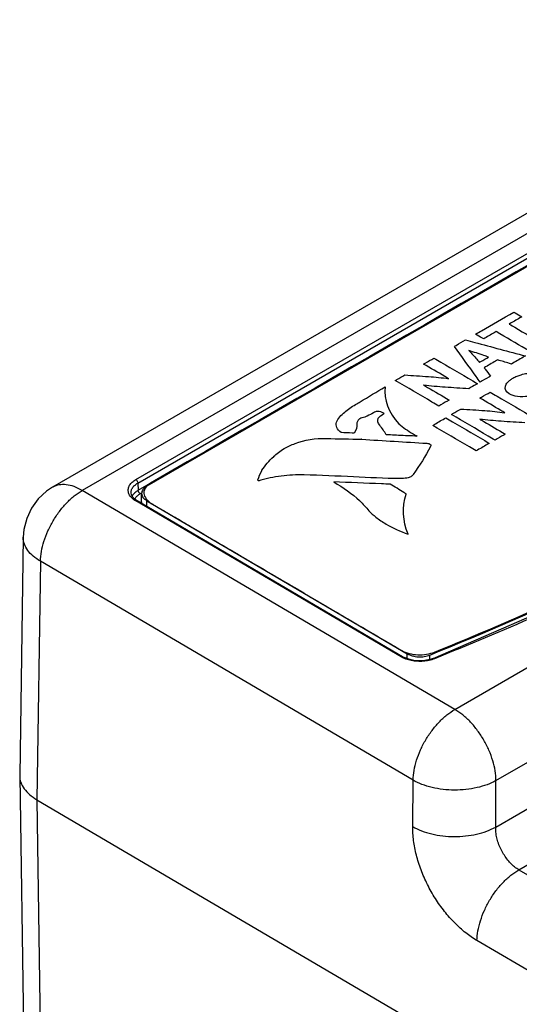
# Model space of a CAD drawing. Header units: inches. Extents: x 0 to 34, y 0 to 22.
# Tile 4 of 94: x 2.9 to 3.7, y 12.5 to 14.2. Entities that reach past the tile are written whole.
import ezdxf

# ---------------------------------------------------------------- set-up
doc = ezdxf.new("R2010")
doc.units = ezdxf.units.IN
doc.header["$LTSCALE"] = 1.87
doc.header["$MEASUREMENT"] = 0
doc.layers.get('0').update_dxf_attribs({"linetype": 'CONTINUOUS'})
doc.layers.add('DATUMCURVES', color=7, linetype='CONTINUOUS')

msp = doc.modelspace()

# ---------------------------------------------------------------- linework, layer by layer
at = {"color": 7, "linetype": 'CONTINUOUS'}
for p, q in [((4.3262, 14.1788), (2.9461, 13.382)), ((4.3768, 14.1735), (2.9967, 13.3767)), ((3.0879, 13.3952), (4.2934, 14.0912)), ((3.0914, 13.3893), (4.2968, 14.0853)), ((3.092, 13.3771), (4.2967, 14.0726)), ((4.3034, 14.0749), (3.1066, 13.3839)), ((3.7013, 12.803), (4.8873, 13.4879)), ((3.7407, 12.7302), (4.9287, 13.4162)), ((3.0914, 13.3893), (3.092, 13.3771)), ((3.6318, 13.0036), (2.9967, 13.3767)), ((3.0799, 13.3725), (3.0799, 13.3725)), ((3.0955, 13.3712), (3.0982, 13.3727)), ((3.0977, 13.3571), (3.0978, 13.3717)), ((3.5401, 13.0931), (3.0879, 13.3587)), ((3.5426, 13.0933), (3.0904, 13.359)), ((3.1065, 13.3495), (3.1066, 13.3592)), ((3.1066, 13.3592), (3.5506, 13.0983)), ((2.8961, 13.2969), (2.8901, 12.8911)), ((2.9254, 13.256), (2.9194, 12.8497)), ((3.5604, 12.8829), (2.9254, 13.256)), ((3.5506, 13.0898), (3.5506, 13.0983)), ((3.589, 13.0885), (3.5891, 13.0962)), ((3.6318, 13.0036), (3.8022, 13.102)), ((3.7018, 12.8822), (3.8701, 12.9793)), ((2.8901, 12.8911), (2.8901, 12.8901)), ((2.8901, 12.8901), (2.8966, 12.4609)), ((3.5599, 12.8038), (3.5604, 12.8829)), ((3.7013, 12.803), (3.7018, 12.8822)), ((2.9193, 12.8497), (2.9259, 12.4202)), ((2.9193, 12.8497), (5.2099, 11.5041)), ((3.7407, 12.7302), (3.774, 12.7107)), ((5.2159, 11.7011), (3.6694, 12.6096))]:
    msp.add_line(p, q, dxfattribs=at)
for points in [[(3.5949, 13.0905), (3.871, 13.21), (4.1317, 13.3406), (4.3759, 13.4816)], [(2.9461, 13.382), (2.9358, 13.3752), (2.9217, 13.3622), (2.9103, 13.3466), (2.902, 13.329), (2.8972, 13.31), (2.8961, 13.2969)], [(3.0904, 13.359), (3.0867, 13.3615), (3.083, 13.3651), (3.0807, 13.369), (3.0799, 13.3725)], [(3.5949, 13.0905), (3.5896, 13.0886), (3.5807, 13.0868), (3.5713, 13.0863), (3.5618, 13.087), (3.553, 13.0889), (3.5452, 13.0919), (3.5426, 13.0933)]]:
    msp.add_lwpolyline(points, dxfattribs=at)
for points, knots in [([(4.5211, 13.5738), (4.4661, 13.5365), (4.3476, 13.4605), (4.161, 13.3529), (3.9658, 13.2522), (3.7774, 13.1648), (3.6547, 13.1132), (3.5968, 13.0899)], [0, 0, 0, 0, 0.190528, 0.404037, 0.617955, 0.820783, 1, 1, 1, 1]), ([(3.0762, 13.371), (3.0758, 13.372), (3.0749, 13.3749), (3.0749, 13.3801), (3.0773, 13.3859), (3.0818, 13.3911), (3.0857, 13.3939), (3.0879, 13.3952)], [0, 0, 0, 0, 0.109675, 0.305685, 0.510661, 0.739356, 1, 1, 1, 1]), ([(3.0799, 13.3725), (3.0798, 13.3736), (3.08, 13.3765), (3.0819, 13.3811), (3.0859, 13.3857), (3.0894, 13.3882), (3.0914, 13.3893)], [0, 0, 0, 0, 0.152227, 0.402784, 0.682113, 1, 1, 1, 1]), ([(3.0879, 13.3952), (3.0886, 13.3948), (3.0898, 13.3937), (3.091, 13.3916), (3.0914, 13.3901), (3.0914, 13.3893)], [0, 0, 0, 0, 0.32256, 0.675537, 1, 1, 1, 1]), ([(2.9254, 13.256), (2.9256, 13.2615), (2.9268, 13.273), (2.9311, 13.2903), (2.9379, 13.3079), (2.9467, 13.3249), (2.9574, 13.3409), (2.9694, 13.3552), (2.9825, 13.3673), (2.992, 13.3739), (2.9967, 13.3767)], [0, 0, 0, 0, 0.114497, 0.237872, 0.367581, 0.500545, 0.633434, 0.762922, 0.885949, 1, 1, 1, 1]), ([(2.9967, 13.3767), (2.9923, 13.3792), (2.9836, 13.3835), (2.97, 13.3869), (2.9573, 13.3867), (2.9496, 13.384), (2.9462, 13.382), (2.9461, 13.382)], [0, 0, 0, 0, 0.28877, 0.547007, 0.778991, 0.99523, 1, 1, 1, 1]), ([(3.0955, 13.3712), (3.0948, 13.3715), (3.0936, 13.3727), (3.0924, 13.3747), (3.092, 13.3763), (3.092, 13.3771)], [0, 0, 0, 0, 0.32256, 0.675537, 1, 1, 1, 1]), ([(3.1066, 13.3839), (3.1041, 13.3825), (3.0999, 13.3792), (3.0978, 13.374), (3.0978, 13.3717)], [0, 0, 0, 0, 0.552149, 1, 1, 1, 1]), ([(3.0978, 13.3717), (3.0978, 13.3717), (3.0978, 13.3693), (3.0999, 13.364), (3.1041, 13.3607), (3.1066, 13.3592)], [0, 0, 0, 0, 0.00474, 0.452629, 1, 1, 1, 1]), ([(3.0879, 13.3587), (3.0857, 13.36), (3.0818, 13.3629), (3.0786, 13.3666), (3.0774, 13.3685)], [0, 0, 0, 0, 0.531589, 1, 1, 1, 1]), ([(3.0873, 13.3636), (3.0882, 13.3651), (3.0907, 13.368), (3.0938, 13.3702), (3.0955, 13.3712)], [0, 0, 0, 0, 0.467961, 1, 1, 1, 1]), ([(3.0879, 13.3587), (3.0884, 13.359), (3.0893, 13.3594), (3.0902, 13.3591), (3.0904, 13.359)], [0, 0, 0, 0, 0.695517, 1, 1, 1, 1]), ([(3.0977, 13.357), (3.0977, 13.357), (3.0977, 13.356), (3.0979, 13.3549), (3.0982, 13.3539)], [0, 0, 0, 0, 0.023858, 1, 1, 1, 1]), ([(2.9254, 13.256), (2.9211, 13.2585), (2.9131, 13.2639), (2.9036, 13.2739), (2.8976, 13.2848), (2.8961, 13.2928), (2.8961, 13.2967), (2.8961, 13.2969)], [0, 0, 0, 0, 0.288831, 0.546356, 0.776782, 0.990715, 1, 1, 1, 1]), ([(3.5891, 13.0962), (3.6812, 13.1333), (3.8211, 13.1939), (3.9583, 13.2604), (4.0057, 13.2844)], [0, 0, 0, 0, 0.651578, 1, 1, 1, 1]), ([(3.5401, 13.0931), (3.5407, 13.0934), (3.5415, 13.0937), (3.5424, 13.0934), (3.5426, 13.0933)], [0, 0, 0, 0, 0.694911, 1, 1, 1, 1]), ([(3.5968, 13.0899), (3.5939, 13.0887), (3.5876, 13.0868), (3.5778, 13.0854), (3.5676, 13.0853), (3.5576, 13.0865), (3.5484, 13.089), (3.5427, 13.0916), (3.5401, 13.0931)], [0, 0, 0, 0, 0.162154, 0.333738, 0.509154, 0.682339, 0.847437, 1, 1, 1, 1]), ([(3.5506, 13.0983), (3.5533, 13.0968), (3.5594, 13.0944), (3.5693, 13.0929), (3.5795, 13.0933), (3.586, 13.095), (3.5891, 13.0962)], [0, 0, 0, 0, 0.233227, 0.490712, 0.75316, 1, 1, 1, 1]), ([(3.5968, 13.0899), (3.5964, 13.0902), (3.5958, 13.0907), (3.5951, 13.0905), (3.5949, 13.0904)], [0, 0, 0, 0, 0.762893, 1, 1, 1, 1]), ([(3.5604, 12.8829), (3.5606, 12.8885), (3.5618, 12.9), (3.5662, 12.9173), (3.5729, 12.9348), (3.5817, 12.9519), (3.5924, 12.9678), (3.6044, 12.9821), (3.6175, 12.9942), (3.627, 13.0008), (3.6318, 13.0036)], [0, 0, 0, 0, 0.114496, 0.237872, 0.367581, 0.500545, 0.633434, 0.762923, 0.885949, 1, 1, 1, 1]), ([(3.7018, 12.8822), (3.7018, 12.8878), (3.7007, 12.8993), (3.6966, 12.9166), (3.6901, 12.9342), (3.6814, 12.9514), (3.6709, 12.9674), (3.659, 12.9819), (3.646, 12.9941), (3.6365, 13.0008), (3.6318, 13.0036)], [0, 0, 0, 0, 0.11438, 0.237595, 0.367146, 0.499994, 0.632843, 0.762396, 0.885615, 1, 1, 1, 1]), ([(2.8901, 12.8901), (2.8901, 12.8864), (2.8915, 12.8787), (2.8975, 12.8678), (2.907, 12.8577), (2.915, 12.8523), (2.9193, 12.8497)], [0, 0, 0, 0, 0.210079, 0.445597, 0.707467, 1, 1, 1, 1]), ([(3.7018, 12.8822), (3.697, 12.8795), (3.6864, 12.8748), (3.6692, 12.8698), (3.6505, 12.8667), (3.6311, 12.8657), (3.6118, 12.8669), (3.5931, 12.8701), (3.5759, 12.8753), (3.5653, 12.8802), (3.5604, 12.8829)], [0, 0, 0, 0, 0.113599, 0.236544, 0.366221, 0.499442, 0.632739, 0.762643, 0.885945, 1, 1, 1, 1]), ([(3.6694, 12.6096), (3.6627, 12.6135), (3.6494, 12.6228), (3.6309, 12.6396), (3.6136, 12.6593), (3.598, 12.6813), (3.5846, 12.7051), (3.5738, 12.7298), (3.5658, 12.7549), (3.5609, 12.7796), (3.5598, 12.7959), (3.5599, 12.8038)], [0, 0, 0, 0, 0.10096, 0.20908, 0.322607, 0.439651, 0.557961, 0.675253, 0.789283, 0.898039, 1, 1, 1, 1]), ([(3.5599, 12.8038), (3.5647, 12.801), (3.5753, 12.7962), (3.5925, 12.791), (3.6112, 12.7877), (3.6306, 12.7866), (3.6499, 12.7875), (3.6686, 12.7906), (3.6858, 12.7956), (3.6964, 12.8003), (3.7013, 12.803)], [0, 0, 0, 0, 0.114055, 0.237357, 0.367261, 0.500558, 0.633779, 0.763456, 0.886401, 1, 1, 1, 1]), ([(3.7407, 12.7302), (3.7382, 12.7317), (3.7333, 12.7352), (3.7265, 12.7414), (3.7202, 12.7488), (3.7145, 12.7571), (3.7097, 12.766), (3.7058, 12.7753), (3.703, 12.7847), (3.7014, 12.794), (3.7012, 12.8001), (3.7013, 12.803)], [0, 0, 0, 0, 0.100594, 0.208243, 0.321283, 0.437921, 0.555993, 0.673292, 0.787634, 0.897052, 1, 1, 1, 1]), ([(3.6694, 12.6096), (3.6695, 12.6151), (3.6708, 12.6266), (3.6751, 12.6439), (3.6818, 12.6614), (3.6907, 12.6785), (3.7013, 12.6945), (3.7134, 12.7088), (3.7265, 12.7209), (3.7359, 12.7275), (3.7407, 12.7302)], [0, 0, 0, 0, 0.114498, 0.237874, 0.367583, 0.500547, 0.633436, 0.762923, 0.885949, 1, 1, 1, 1])]:
    msp.add_open_spline(points, degree=3, knots=knots, dxfattribs=at)
for points in [[(3.0834, 13.3695), (3.0843, 13.3708), (3.0854, 13.372), (3.0865, 13.3731)], [(3.0865, 13.3731), (3.0882, 13.3746), (3.0901, 13.3759), (3.092, 13.3771)], [(3.0774, 13.3685), (3.077, 13.3693), (3.0765, 13.3702), (3.0762, 13.371)], [(3.0818, 13.3668), (3.0821, 13.3673), (3.0824, 13.3679), (3.0827, 13.3684)], [(3.0827, 13.3684), (3.0829, 13.3688), (3.0832, 13.3692), (3.0834, 13.3695)], [(3.0864, 13.3617), (3.0866, 13.3624), (3.087, 13.363), (3.0873, 13.3636)]]:
    msp.add_open_spline(points, degree=3, dxfattribs=at)
at = {"layer": 'DATUMCURVES', "color": 40, "linetype": 'CONTINUOUS'}
for points, knots in [([(4.2945, 14.0714, 1.3253), (4.233, 14.0359, 1.3755), (3.8391, 13.8085, 1.6971), (3.4453, 13.5811, 2.0186), (3.113, 13.3893, 2.2899)], [0, 0, 0, 0, 0.15625, 1, 1, 1, 1]), ([(3.6669, 13.643, 1.9298), (3.6703, 13.645, 1.9271), (3.692, 13.6575, 1.9093), (3.7137, 13.6701, 1.8916), (3.732, 13.6807, 1.8766)], [0, 0, 0, 0, 0.15625, 1, 1, 1, 1]), ([(3.732, 13.6807, 1.8766), (3.7328, 13.6802, 1.8772), (3.7374, 13.6775, 1.881), (3.742, 13.6748, 1.8847), (3.7459, 13.6725, 1.8879)], [0, 0, 0, 0, 0.15625, 1, 1, 1, 1]), ([(3.7459, 13.6725, 1.8879), (3.7448, 13.6719, 1.8888), (3.7377, 13.6678, 1.8946), (3.7305, 13.6636, 1.9004), (3.7245, 13.6602, 1.9053)], [0, 0, 0, 0, 0.15625, 1, 1, 1, 1]), ([(3.7245, 13.6602, 1.9053), (3.7277, 13.6583, 1.9079), (3.7478, 13.6465, 1.9242), (3.7678, 13.6347, 1.9404), (3.7848, 13.6247, 1.9541)], [0, 0, 0, 0, 0.15625, 1, 1, 1, 1]), ([(3.6808, 13.6349, 1.9411), (3.68, 13.6353, 1.9405), (3.6754, 13.638, 1.9368), (3.6708, 13.6408, 1.933), (3.6669, 13.643, 1.9298)], [0, 0, 0, 0, 0.15625, 1, 1, 1, 1]), ([(3.7022, 13.6473, 1.9236), (3.701, 13.6466, 1.9245), (3.6939, 13.6425, 1.9303), (3.6868, 13.6384, 1.9362), (3.6808, 13.6349, 1.9411)], [0, 0, 0, 0, 0.15625, 1, 1, 1, 1]), ([(3.7624, 13.6118, 1.9724), (3.7593, 13.6137, 1.9698), (3.7392, 13.6255, 1.9536), (3.7191, 13.6373, 1.9373), (3.7022, 13.6473, 1.9236)], [0, 0, 0, 0, 0.15625, 1, 1, 1, 1]), ([(3.6308, 13.6222, 1.9593), (3.6318, 13.6228, 1.9585), (3.6381, 13.6264, 1.9534), (3.6443, 13.63, 1.9483), (3.6496, 13.6331, 1.9439)], [0, 0, 0, 0, 0.15625, 1, 1, 1, 1]), ([(3.6496, 13.6331, 1.9439), (3.6549, 13.6317, 1.9459), (3.689, 13.6226, 1.9582), (3.7232, 13.6135, 1.9706), (3.7519, 13.6058, 1.981)], [0, 0, 0, 0, 0.15625, 1, 1, 1, 1]), ([(3.6748, 13.5612, 2.0439), (3.6725, 13.5644, 2.0395), (3.6579, 13.5848, 2.0113), (3.6432, 13.6051, 1.9831), (3.6308, 13.6222, 1.9593)], [0, 0, 0, 0, 0.15625, 1, 1, 1, 1]), ([(3.6554, 13.6152, 1.9688), (3.6572, 13.6134, 1.9714), (3.6636, 13.6067, 1.9806), (3.6694, 13.5998, 1.9901), (3.6738, 13.5949, 1.9969)], [0, 0, 0, 0, 0.276541, 1, 1, 1, 1]), ([(3.6893, 13.6039, 1.9842), (3.6866, 13.6048, 1.983), (3.6753, 13.6086, 1.9779), (3.6641, 13.6123, 1.9727), (3.6556, 13.6153, 1.9686)], [0, 0, 0, 0, 0.240554, 1, 1, 1, 1]), ([(3.5785, 13.592, 2.002), (3.5795, 13.5926, 2.0012), (3.5853, 13.596, 1.9964), (3.5912, 13.5993, 1.9916), (3.5961, 13.6022, 1.9876)], [0, 0, 0, 0, 0.15625, 1, 1, 1, 1]), ([(3.621, 13.5671, 2.0364), (3.6188, 13.5684, 2.0346), (3.6046, 13.5767, 2.0231), (3.5905, 13.585, 2.0116), (3.5785, 13.592, 2.002)], [0, 0, 0, 0, 0.15625, 1, 1, 1, 1]), ([(3.5961, 13.6022, 1.9876), (3.6, 13.5999, 1.9907), (3.6247, 13.5854, 2.0107), (3.6494, 13.5709, 2.0307), (3.6703, 13.5586, 2.0476)], [0, 0, 0, 0, 0.15625, 1, 1, 1, 1]), ([(3.6738, 13.5949, 1.9969), (3.6746, 13.5954, 1.9963), (3.6798, 13.5984, 1.992), (3.685, 13.6014, 1.9878), (3.6893, 13.6039, 1.9842)], [0, 0, 0, 0, 0.15625, 1, 1, 1, 1]), ([(3.7047, 13.5991, 1.9908), (3.7035, 13.5984, 1.9918), (3.6958, 13.594, 1.998), (3.6882, 13.5896, 2.0043), (3.6817, 13.5858, 2.0095)], [0, 0, 0, 0, 0.15625, 1, 1, 1, 1]), ([(3.7282, 13.5921, 2.0003), (3.727, 13.5924, 1.9998), (3.7191, 13.5948, 1.9967), (3.7113, 13.5971, 1.9935), (3.7047, 13.5991, 1.9908)], [0, 0, 0, 0, 0.15625, 1, 1, 1, 1]), ([(3.7519, 13.6058, 1.981), (3.7507, 13.6051, 1.982), (3.7428, 13.6005, 1.9884), (3.7349, 13.5959, 1.9949), (3.7282, 13.5921, 2.0003)], [0, 0, 0, 0, 0.15625, 1, 1, 1, 1]), ([(3.5301, 13.5641, 2.0415), (3.531, 13.5646, 2.0408), (3.5364, 13.5677, 2.0364), (3.5418, 13.5708, 2.032), (3.5463, 13.5734, 2.0283)], [0, 0, 0, 0, 0.15625, 1, 1, 1, 1]), ([(3.5463, 13.5734, 2.0283), (3.5598, 13.5726, 2.0293), (3.5847, 13.5709, 2.0314), (3.6098, 13.569, 2.0338), (3.6208, 13.567, 2.0365)], [0, 0, 0, 0, 0.540186, 1, 1, 1, 1]), ([(3.6817, 13.5858, 2.0095), (3.6822, 13.5851, 2.0106), (3.6858, 13.5802, 2.0173), (3.6893, 13.5754, 2.024), (3.6923, 13.5713, 2.0297)], [0, 0, 0, 0, 0.15625, 1, 1, 1, 1]), ([(3.7245, 13.5412, 2.0714), (3.719, 13.5444, 2.067), (3.7155, 13.5525, 2.0557), (3.7208, 13.5604, 2.0447), (3.7256, 13.5648, 2.0384), (3.7309, 13.5683, 2.0335), (3.7372, 13.5714, 2.0291), (3.7454, 13.5742, 2.0251), (3.7513, 13.5757, 2.0229), (3.7549, 13.5762, 2.0223)], [0, 0, 0, 0, 0.292797, 0.457746, 0.546243, 0.638319, 0.757739, 0.86125, 1, 1, 1, 1]), ([(3.6043, 13.5205, 2.1015), (3.6004, 13.5228, 2.0984), (3.5757, 13.5373, 2.0784), (3.551, 13.5518, 2.0584), (3.5301, 13.5641, 2.0415)], [0, 0, 0, 0, 0.15625, 1, 1, 1, 1]), ([(3.5784, 13.5562, 2.052), (3.5807, 13.5549, 2.0538), (3.5952, 13.5464, 2.0656), (3.6097, 13.5379, 2.0773), (3.6219, 13.5307, 2.0872)], [0, 0, 0, 0, 0.15625, 1, 1, 1, 1]), ([(3.6554, 13.55, 2.0598), (3.6419, 13.5508, 2.0588), (3.6163, 13.5523, 2.057), (3.5905, 13.5544, 2.0544), (3.5786, 13.5563, 2.0518)], [0, 0, 0, 0, 0.523103, 1, 1, 1, 1]), ([(3.6703, 13.5586, 2.0476), (3.6695, 13.5582, 2.0483), (3.6645, 13.5553, 2.0523), (3.6596, 13.5524, 2.0564), (3.6554, 13.55, 2.0598)], [0, 0, 0, 0, 0.15625, 1, 1, 1, 1]), ([(3.6923, 13.5713, 2.0297), (3.6914, 13.5708, 2.0304), (3.6856, 13.5674, 2.0352), (3.6797, 13.5641, 2.0399), (3.6748, 13.5612, 2.0439)], [0, 0, 0, 0, 0.15625, 1, 1, 1, 1]), ([(3.4625, 13.5231, 2.0994), (3.4651, 13.5247, 2.0972), (3.4819, 13.5347, 2.083), (3.4987, 13.5447, 2.0689), (3.5128, 13.5532, 2.0569)], [0, 0, 0, 0, 0.15625, 1, 1, 1, 1]), ([(3.6743, 13.534, 2.0819), (3.6752, 13.5346, 2.0812), (3.6811, 13.538, 2.0764), (3.687, 13.5413, 2.0716), (3.6919, 13.5442, 2.0676)], [0, 0, 0, 0, 0.15625, 1, 1, 1, 1]), ([(3.6919, 13.5442, 2.0676), (3.6958, 13.5419, 2.0707), (3.7205, 13.5274, 2.0907), (3.7452, 13.5129, 2.1107), (3.7661, 13.5006, 2.1276)], [0, 0, 0, 0, 0.15625, 1, 1, 1, 1]), ([(3.7566, 13.5367, 2.0774), (3.7505, 13.5365, 2.0777), (3.739, 13.5356, 2.0791), (3.7282, 13.539, 2.0744), (3.7245, 13.5412, 2.0714)], [0, 0, 0, 0, 0.531803, 1, 1, 1, 1]), ([(3.6219, 13.5307, 2.0872), (3.621, 13.5301, 2.0879), (3.6151, 13.5268, 2.0927), (3.6092, 13.5234, 2.0975), (3.6043, 13.5205, 2.1015)], [0, 0, 0, 0, 0.15625, 1, 1, 1, 1]), ([(3.7168, 13.5091, 2.1163), (3.7146, 13.5104, 2.1145), (3.7004, 13.5187, 2.1031), (3.6863, 13.527, 2.0916), (3.6743, 13.534, 2.0819)], [0, 0, 0, 0, 0.15625, 1, 1, 1, 1]), ([(3.4995, 13.5114, 2.1153), (3.4972, 13.5109, 2.116), (3.4948, 13.51, 2.1173), (3.4929, 13.5089, 2.1189), (3.4928, 13.5088, 2.1191)], [0, 0, 0, 0, 0.905824, 1, 1, 1, 1]), ([(3.6259, 13.5061, 2.1214), (3.6267, 13.5066, 2.1208), (3.6321, 13.5097, 2.1163), (3.6376, 13.5128, 2.1119), (3.6421, 13.5154, 2.1082)], [0, 0, 0, 0, 0.15625, 1, 1, 1, 1]), ([(3.7001, 13.4625, 2.1815), (3.6962, 13.4648, 2.1783), (3.6715, 13.4793, 2.1583), (3.6468, 13.4938, 2.1383), (3.6259, 13.5061, 2.1214)], [0, 0, 0, 0, 0.15625, 1, 1, 1, 1]), ([(3.6421, 13.5154, 2.1082), (3.6556, 13.5146, 2.1093), (3.6805, 13.5129, 2.1114), (3.7056, 13.511, 2.1137), (3.7166, 13.509, 2.1165)], [0, 0, 0, 0, 0.540178, 1, 1, 1, 1]), ([(3.4733, 13.5002, 2.1312), (3.472, 13.4999, 2.1317), (3.4691, 13.4986, 2.1335), (3.4671, 13.4968, 2.1361), (3.4665, 13.4955, 2.1379)], [0, 0, 0, 0, 0.381972, 1, 1, 1, 1]), ([(3.5362, 13.4902, 2.1445), (3.5433, 13.4841, 2.1531), (3.5535, 13.4768, 2.163), (3.565, 13.4704, 2.1718), (3.5672, 13.4692, 2.1735)], [0, 0, 0, 0, 0.804431, 1, 1, 1, 1]), ([(3.5939, 13.4876, 2.1476), (3.5951, 13.4883, 2.1466), (3.6025, 13.4926, 2.1405), (3.61, 13.4969, 2.1345), (3.6163, 13.5005, 2.1293)], [0, 0, 0, 0, 0.15625, 1, 1, 1, 1]), ([(3.6163, 13.5005, 2.1293), (3.6201, 13.4982, 2.1324), (3.6448, 13.4837, 2.1525), (3.6696, 13.4692, 2.1725), (3.6904, 13.4569, 2.1893)], [0, 0, 0, 0, 0.15625, 1, 1, 1, 1]), ([(3.6742, 13.4982, 2.132), (3.6765, 13.4969, 2.1338), (3.691, 13.4883, 2.1455), (3.7054, 13.4798, 2.1572), (3.7176, 13.4727, 2.1671)], [0, 0, 0, 0, 0.15625, 1, 1, 1, 1]), ([(3.7511, 13.492, 2.1398), (3.7377, 13.4928, 2.1388), (3.712, 13.4943, 2.137), (3.6863, 13.4964, 2.1343), (3.6744, 13.4983, 2.1318)], [0, 0, 0, 0, 0.523112, 1, 1, 1, 1]), ([(3.4602, 13.4742, 2.1677), (3.459, 13.4742, 2.1677), (3.4515, 13.4746, 2.1672), (3.444, 13.475, 2.1668), (3.4377, 13.4753, 2.1664)], [0, 0, 0, 0, 0.15625, 1, 1, 1, 1]), ([(3.6681, 13.444, 2.2076), (3.6642, 13.4463, 2.2045), (3.6395, 13.4608, 2.1845), (3.6148, 13.4754, 2.1645), (3.5939, 13.4876, 2.1476)], [0, 0, 0, 0, 0.15625, 1, 1, 1, 1]), ([(3.7176, 13.4727, 2.1671), (3.7167, 13.4721, 2.1679), (3.7109, 13.4688, 2.1726), (3.705, 13.4654, 2.1774), (3.7001, 13.4625, 2.1815)], [0, 0, 0, 0, 0.15625, 1, 1, 1, 1]), ([(3.3228, 13.4345, 2.2246), (3.3277, 13.4394, 2.2177), (3.3387, 13.4477, 2.206), (3.3529, 13.4542, 2.1967), (3.3598, 13.4567, 2.1932)], [0, 0, 0, 0, 0.54277, 1, 1, 1, 1]), ([(3.5318, 13.4708, 2.1716), (3.5309, 13.4709, 2.1716), (3.5252, 13.4711, 2.1713), (3.5195, 13.4714, 2.171), (3.5147, 13.4716, 2.1707)], [0, 0, 0, 0, 0.15625, 1, 1, 1, 1]), ([(3.5674, 13.4693, 2.1734), (3.5672, 13.4693, 2.1734), (3.5658, 13.4693, 2.1734), (3.5645, 13.4694, 2.1734), (3.5634, 13.4694, 2.1733)], [0, 0, 0, 0, 0.15625, 1, 1, 1, 1]), ([(3.5873, 13.4565, 2.1911), (3.5878, 13.4563, 2.1914), (3.589, 13.4556, 2.1924), (3.5901, 13.4548, 2.1934), (3.5908, 13.4543, 2.1941)], [0, 0, 0, 0, 0.325689, 1, 1, 1, 1]), ([(3.6904, 13.4569, 2.1893), (3.6893, 13.4563, 2.1903), (3.6818, 13.452, 2.1964), (3.6744, 13.4477, 2.2025), (3.6681, 13.444, 2.2076)], [0, 0, 0, 0, 0.15625, 1, 1, 1, 1]), ([(3.3748, 13.4031, 2.2678), (3.3617, 13.4035, 2.2675), (3.3419, 13.4024, 2.2691), (3.32, 13.3988, 2.2745), (3.3078, 13.396, 2.2785), (3.3017, 13.3942, 2.281), (3.2978, 13.3931, 2.2826), (3.2963, 13.3935, 2.282), (3.2959, 13.3942, 2.2811), (3.296, 13.3946, 2.2806)], [0, 0, 0, 0, 0.472519, 0.70883, 0.827346, 0.946227, 0.962306, 0.978692, 1, 1, 1, 1]), ([(3.5216, 13.3873, 2.2884), (3.5166, 13.3875, 2.2881), (3.4845, 13.3888, 2.2866), (3.4523, 13.3902, 2.285), (3.4252, 13.3913, 2.2837)], [0, 0, 0, 0, 0.15625, 1, 1, 1, 1]), ([(3.5607, 13.4039, 2.2648), (3.5599, 13.4024, 2.2668), (3.5571, 13.3997, 2.2706), (3.5525, 13.3981, 2.2729), (3.5501, 13.3977, 2.2736)], [0, 0, 0, 0, 0.506911, 1, 1, 1, 1]), ([(3.1056, 13.383, 2.2987), (3.1028, 13.3795, 2.3036), (3.099, 13.3688, 2.3187), (3.1077, 13.3586, 2.3328), (3.1155, 13.354, 2.3392)], [0, 0, 0, 0, 0.367036, 1, 1, 1, 1]), ([(3.5488, 13.3707, 2.3113), (3.5474, 13.3715, 2.3101), (3.5383, 13.3771, 2.3024), (3.5293, 13.3826, 2.2948), (3.5216, 13.3873, 2.2884)], [0, 0, 0, 0, 0.15625, 1, 1, 1, 1]), ([(3.1155, 13.354, 2.3392), (3.1151, 13.3537, 2.3395), (3.1173, 13.3532, 2.3402), (3.1182, 13.3523, 2.3415), (3.1217, 13.3504, 2.344), (3.1266, 13.3474, 2.3482), (3.1345, 13.3429, 2.3545), (3.144, 13.3372, 2.3622), (3.1601, 13.3278, 2.3753), (3.1837, 13.3139, 2.3944), (3.2155, 13.2952, 2.4201), (3.2511, 13.2743, 2.4489), (3.2891, 13.252, 2.4797), (3.3413, 13.2214, 2.5219), (3.4033, 13.1849, 2.5721), (3.4681, 13.1468, 2.6246), (3.5131, 13.1204, 2.6609), (3.5352, 13.1074, 2.6789), (3.5413, 13.1038, 2.6838)], [0, 0, 0, 0, 0.002869, 0.006386, 0.01123, 0.024719, 0.042969, 0.065613, 0.092285, 0.15625, 0.231934, 0.316406, 0.406738, 0.5, 0.683594, 0.84375, 0.957031, 1, 1, 1, 1]), ([(3.497, 13.3311, 2.367), (3.5024, 13.327, 2.3727), (3.5187, 13.3161, 2.3878), (3.5385, 13.3069, 2.4003), (3.5521, 13.3021, 2.407)], [0, 0, 0, 0, 0.356725, 1, 1, 1, 1]), ([(3.5413, 13.1038, 2.6838), (3.5483, 13.0997, 2.6895), (3.5684, 13.0945, 2.6965), (3.5891, 13.098, 2.6915), (3.5972, 13.1013, 2.6868)], [0, 0, 0, 0, 0.498241, 1, 1, 1, 1])]:
    msp.add_open_spline(points, degree=3, knots=knots, dxfattribs=at)
for points in [[(3.6556, 13.6153, 1.9686), (3.6556, 13.6153, 1.9687), (3.6555, 13.6153, 1.9688), (3.6554, 13.6152, 1.9688)], [(3.5786, 13.5563, 2.0518), (3.5786, 13.5563, 2.0519), (3.5785, 13.5562, 2.052), (3.5784, 13.5562, 2.052)], [(3.6208, 13.567, 2.0365), (3.6209, 13.567, 2.0365), (3.621, 13.567, 2.0364), (3.621, 13.5671, 2.0364)], [(3.5128, 13.5532, 2.0569), (3.5103, 13.5318, 2.0867), (3.5188, 13.5092, 2.1182), (3.5363, 13.4903, 2.1444)], [(3.4439, 13.5102, 2.1177), (3.4496, 13.5147, 2.1113), (3.4557, 13.519, 2.1052), (3.4623, 13.5231, 2.0994)], [(3.4623, 13.5231, 2.0994), (3.4623, 13.5231, 2.0994), (3.4624, 13.5231, 2.0994), (3.4625, 13.5231, 2.0994)], [(3.4302, 13.493, 2.1418), (3.4325, 13.4992, 2.1332), (3.4374, 13.5052, 2.1247), (3.4442, 13.5101, 2.1177)], [(3.4442, 13.5101, 2.1177), (3.4441, 13.5102, 2.1177), (3.444, 13.5102, 2.1177), (3.4439, 13.5102, 2.1177)], [(3.4928, 13.5087, 2.1192), (3.4895, 13.5068, 2.1218), (3.4861, 13.5051, 2.1243), (3.4825, 13.5034, 2.1267)], [(3.4928, 13.5088, 2.1191), (3.4928, 13.5087, 2.1192), (3.4928, 13.5087, 2.1192), (3.4928, 13.5087, 2.1192)], [(3.4996, 13.5114, 2.1154), (3.4996, 13.5114, 2.1154), (3.4995, 13.5114, 2.1153), (3.4995, 13.5114, 2.1153)], [(3.5103, 13.5084, 2.1194), (3.5076, 13.51, 2.1172), (3.5035, 13.5111, 2.1157), (3.4996, 13.5114, 2.1154)], [(3.5007, 13.499, 2.1327), (3.5031, 13.5022, 2.1281), (3.5066, 13.5053, 2.1239), (3.5109, 13.5077, 2.1204)], [(3.5113, 13.5078, 2.1203), (3.511, 13.508, 2.12), (3.5107, 13.5082, 2.1197), (3.5103, 13.5084, 2.1194)], [(3.5109, 13.5077, 2.1204), (3.511, 13.5078, 2.1203), (3.5111, 13.5078, 2.1203), (3.5111, 13.5078, 2.1202)], [(3.5111, 13.5078, 2.1202), (3.5112, 13.5078, 2.1202), (3.5112, 13.5078, 2.1202), (3.5113, 13.5078, 2.1203)], [(3.7166, 13.509, 2.1165), (3.7167, 13.509, 2.1164), (3.7167, 13.509, 2.1164), (3.7168, 13.5091, 2.1163)], [(3.4377, 13.4753, 2.1664), (3.4311, 13.4801, 2.1598), (3.428, 13.487, 2.1502), (3.4298, 13.493, 2.1418)], [(3.4298, 13.493, 2.1418), (3.4299, 13.493, 2.1418), (3.4301, 13.493, 2.1418), (3.4302, 13.493, 2.1418)], [(3.4647, 13.4904, 2.145), (3.4652, 13.4849, 2.1527), (3.4637, 13.4792, 2.1606), (3.4603, 13.4741, 2.1678)], [(3.4666, 13.4955, 2.1378), (3.4654, 13.4939, 2.1401), (3.4647, 13.4922, 2.1425), (3.4646, 13.4905, 2.1449)], [(3.4646, 13.4905, 2.1449), (3.4646, 13.4905, 2.145), (3.4647, 13.4904, 2.145), (3.4647, 13.4904, 2.145)], [(3.4665, 13.4955, 2.1379), (3.4665, 13.4955, 2.1379), (3.4666, 13.4955, 2.1379), (3.4666, 13.4955, 2.1378)], [(3.4824, 13.5034, 2.1267), (3.4796, 13.5022, 2.1285), (3.4766, 13.5011, 2.13), (3.4733, 13.5002, 2.1312)], [(3.4733, 13.5002, 2.1312), (3.4733, 13.5002, 2.1312), (3.4733, 13.5002, 2.1312), (3.4733, 13.5002, 2.1312)], [(3.4825, 13.5034, 2.1267), (3.4825, 13.5034, 2.1267), (3.4825, 13.5034, 2.1267), (3.4824, 13.5034, 2.1267)], [(3.5036, 13.4879, 2.1482), (3.5005, 13.4912, 2.1436), (3.4995, 13.4953, 2.1378), (3.5008, 13.499, 2.1327)], [(3.5008, 13.499, 2.1327), (3.5008, 13.499, 2.1327), (3.5008, 13.499, 2.1327), (3.5007, 13.499, 2.1327)], [(3.5363, 13.4903, 2.1444), (3.5362, 13.4903, 2.1445), (3.5362, 13.4903, 2.1445), (3.5362, 13.4902, 2.1445)], [(3.6744, 13.4983, 2.1318), (3.6744, 13.4983, 2.1318), (3.6743, 13.4982, 2.1319), (3.6742, 13.4982, 2.132)], [(3.4603, 13.4741, 2.1678), (3.4603, 13.4741, 2.1678), (3.4602, 13.4742, 2.1678), (3.4602, 13.4742, 2.1677)], [(3.5147, 13.4716, 2.1707), (3.5115, 13.4772, 2.163), (3.5078, 13.4826, 2.1554), (3.5036, 13.4879, 2.1481)], [(3.5036, 13.4879, 2.1481), (3.5036, 13.4879, 2.1481), (3.5036, 13.4879, 2.1481), (3.5036, 13.4879, 2.1482)], [(3.3598, 13.4568, 2.1931), (3.3747, 13.4629, 2.1843), (3.3945, 13.466, 2.1798), (3.4128, 13.4651, 2.181)], [(3.3598, 13.4567, 2.1932), (3.3598, 13.4567, 2.1931), (3.3598, 13.4567, 2.1931), (3.3598, 13.4568, 2.1931)], [(3.4128, 13.4651, 2.181), (3.4128, 13.4651, 2.181), (3.4128, 13.4651, 2.181), (3.4128, 13.4651, 2.181)], [(3.4128, 13.4651, 2.181), (3.4329, 13.4647, 2.1812), (3.4529, 13.4643, 2.1816), (3.4729, 13.4638, 2.182)], [(3.4729, 13.4638, 2.182), (3.4729, 13.4638, 2.1821), (3.4729, 13.4638, 2.1821), (3.4728, 13.4638, 2.1821)], [(3.4728, 13.4638, 2.1821), (3.5099, 13.4615, 2.1849), (3.547, 13.4593, 2.1876), (3.5841, 13.457, 2.1903)], [(3.532, 13.4708, 2.1717), (3.5319, 13.4708, 2.1717), (3.5319, 13.4708, 2.1717), (3.5318, 13.4708, 2.1716)], [(3.5634, 13.4694, 2.1733), (3.5529, 13.4696, 2.1731), (3.5424, 13.4701, 2.1726), (3.532, 13.4708, 2.1717)], [(3.5672, 13.4692, 2.1735), (3.5673, 13.4692, 2.1735), (3.5673, 13.4693, 2.1734), (3.5674, 13.4693, 2.1734)], [(3.5841, 13.457, 2.1903), (3.5841, 13.4571, 2.1903), (3.5841, 13.4571, 2.1903), (3.5842, 13.4571, 2.1903)], [(3.5842, 13.4571, 2.1903), (3.5853, 13.4569, 2.1905), (3.5865, 13.4567, 2.1907), (3.5876, 13.4565, 2.1911)], [(3.5876, 13.4565, 2.1911), (3.5875, 13.4565, 2.1911), (3.5874, 13.4565, 2.1911), (3.5873, 13.4565, 2.1911)], [(3.5902, 13.4513, 2.1982), (3.5818, 13.4352, 2.2208), (3.572, 13.4194, 2.2431), (3.5606, 13.4039, 2.2648)], [(3.5909, 13.4543, 2.1941), (3.5909, 13.4533, 2.1955), (3.5906, 13.4523, 2.1969), (3.5902, 13.4514, 2.1982)], [(3.5902, 13.4514, 2.1982), (3.5902, 13.4514, 2.1982), (3.5902, 13.4513, 2.1982), (3.5902, 13.4513, 2.1982)], [(3.5908, 13.4543, 2.1941), (3.5908, 13.4543, 2.1941), (3.5908, 13.4543, 2.1941), (3.5909, 13.4543, 2.1941)], [(3.303, 13.411, 2.2576), (3.3082, 13.4192, 2.2461), (3.3149, 13.4271, 2.2349), (3.323, 13.4345, 2.2245)], [(3.323, 13.4345, 2.2245), (3.323, 13.4345, 2.2246), (3.3229, 13.4345, 2.2246), (3.3228, 13.4345, 2.2246)], [(3.2959, 13.3945, 2.2806), (3.2977, 13.4001, 2.2729), (3.3, 13.4055, 2.2652), (3.3028, 13.4109, 2.2577)], [(3.3028, 13.4109, 2.2577), (3.3029, 13.4109, 2.2577), (3.3029, 13.4109, 2.2577), (3.303, 13.411, 2.2576)], [(3.113, 13.3893, 2.2899), (3.11, 13.3875, 2.2924), (3.1075, 13.3854, 2.2954), (3.1056, 13.383, 2.2987)], [(3.296, 13.3946, 2.2806), (3.296, 13.3945, 2.2806), (3.2959, 13.3945, 2.2806), (3.2959, 13.3945, 2.2806)], [(3.459, 13.3996, 2.2718), (3.4309, 13.4012, 2.2699), (3.4028, 13.4024, 2.2685), (3.3747, 13.4032, 2.2677)], [(3.3747, 13.4032, 2.2677), (3.3747, 13.4032, 2.2677), (3.3747, 13.4032, 2.2678), (3.3748, 13.4031, 2.2678)], [(3.4252, 13.3913, 2.2837), (3.4415, 13.3815, 2.2973), (3.4563, 13.3708, 2.3121), (3.4694, 13.3595, 2.3278)], [(3.5376, 13.3969, 2.2747), (3.5114, 13.3973, 2.2745), (3.4852, 13.3982, 2.2735), (3.459, 13.3997, 2.2717)], [(3.459, 13.3997, 2.2717), (3.459, 13.3997, 2.2717), (3.459, 13.3996, 2.2718), (3.459, 13.3996, 2.2718)], [(3.5377, 13.3969, 2.2748), (3.5377, 13.3969, 2.2748), (3.5376, 13.3969, 2.2748), (3.5376, 13.3969, 2.2747)], [(3.55, 13.3977, 2.2735), (3.546, 13.3972, 2.2742), (3.5418, 13.3969, 2.2747), (3.5377, 13.3969, 2.2748)], [(3.5501, 13.3977, 2.2736), (3.5501, 13.3977, 2.2735), (3.5501, 13.3977, 2.2735), (3.55, 13.3977, 2.2735)], [(3.5606, 13.4039, 2.2648), (3.5607, 13.4039, 2.2648), (3.5607, 13.4039, 2.2648), (3.5607, 13.4038, 2.2648)], [(3.5607, 13.4038, 2.2648), (3.5607, 13.4039, 2.2648), (3.5607, 13.4039, 2.2648), (3.5607, 13.4039, 2.2648)], [(3.4694, 13.3595, 2.3278), (3.4693, 13.3594, 2.3278), (3.4692, 13.3594, 2.3278), (3.4691, 13.3594, 2.3279)], [(3.4691, 13.3594, 2.3279), (3.4751, 13.3537, 2.3358), (3.4804, 13.3478, 2.344), (3.4851, 13.3417, 2.3524)], [(3.552, 13.302, 2.407), (3.5428, 13.3243, 2.3761), (3.5417, 13.3481, 2.3428), (3.5487, 13.3706, 2.3113)], [(3.5487, 13.3706, 2.3113), (3.5488, 13.3706, 2.3113), (3.5488, 13.3706, 2.3113), (3.5488, 13.3707, 2.3113)], [(3.4851, 13.3417, 2.3524), (3.4851, 13.3417, 2.3524), (3.4851, 13.3417, 2.3524), (3.4852, 13.3417, 2.3524)], [(3.4852, 13.3417, 2.3524), (3.4889, 13.3381, 2.3574), (3.4928, 13.3346, 2.3623), (3.497, 13.3311, 2.367)], [(3.497, 13.3311, 2.367), (3.497, 13.3311, 2.367), (3.497, 13.3311, 2.367), (3.497, 13.3311, 2.367)], [(3.5521, 13.3021, 2.407), (3.5521, 13.3021, 2.407), (3.5521, 13.302, 2.407), (3.552, 13.302, 2.407)], [(3.5972, 13.1013, 2.6868), (3.7385, 13.1584, 2.6056), (3.8747, 13.22, 2.5182), (4.0049, 13.2856, 2.4251)], [(3.5972, 13.1013, 2.6868), (3.5972, 13.1013, 2.6868), (3.5972, 13.1013, 2.6868), (3.5972, 13.1013, 2.6868)]]:
    msp.add_open_spline(points, degree=3, dxfattribs=at)

doc.saveas('drawing.dxf')
